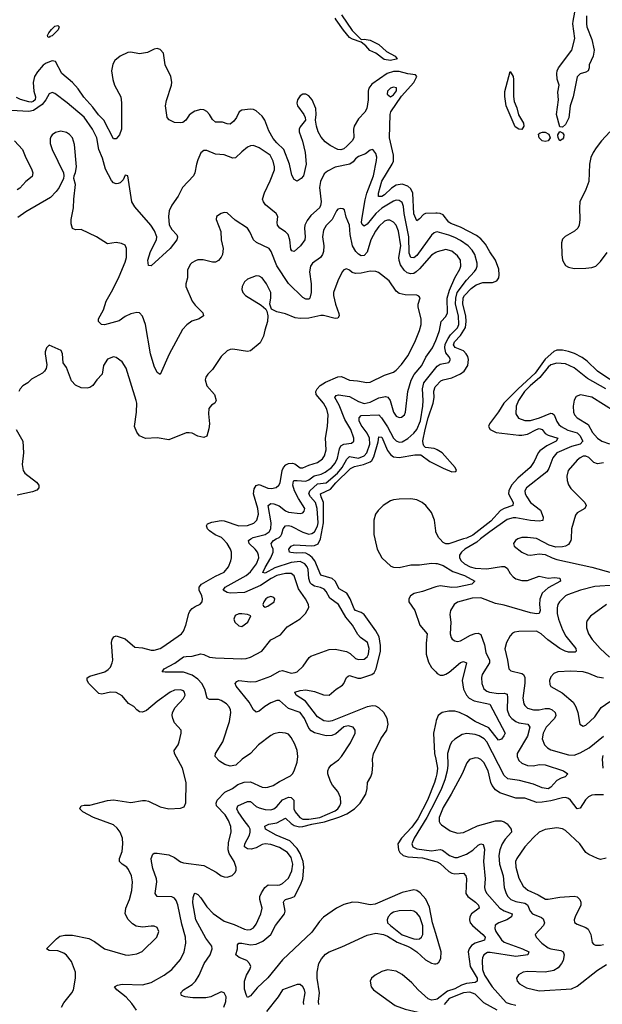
# Model space of a CAD drawing. Header units: inches. Extents: x 1839270 to 1929235, y 762242 to 910350.
# Tile 71 of 256: x 1867148 to 1871142, y 816810 to 823559. Entities that reach past the tile are written whole.
import ezdxf

# ---------------------------------------------------------------- set-up
doc = ezdxf.new("R2010")
doc.units = ezdxf.units.IN
doc.header["$MEASUREMENT"] = 0
for name, color, linetype in [('B8861', 7, 'Continuous'), ('B8862', 7, 'Continuous'), ('B8871', 7, 'Continuous'), ('B8872', 7, 'Continuous')]:
    doc.layers.add(name, color=color, linetype=linetype)

msp = doc.modelspace()

# ---------------------------------------------------------------- linework, layer by layer
at = {"layer": 'B8861', "color": 5}
for points, elevation in [([(1867435.1, 816790), (1867450, 816821.6), (1867506.5, 816890), (1867517, 816910), (1867531.4, 816988.6), (1867530.8, 817030.8), (1867504.2, 817104.2), (1867470, 817148.4), (1867450, 817161.2), (1867410, 817176.2), (1867350, 817178.4), (1867332.7, 817190), (1867399.8, 817260.2), (1867423, 817277), (1867456.5, 817283.5), (1867510, 817283.5), (1867622.6, 817262.6), (1867661.6, 817241.6), (1867730, 817190.2), (1867870, 817150.3), (1867891.8, 817148.2), (1867950, 817157.4), (1867986.7, 817173.3), (1868088.2, 817270), (1868101.1, 817310), (1868090, 817336.3), (1868070, 817345.4), (1868050, 817347.2), (1867990, 817338.2), (1867946.9, 817346.9), (1867922.3, 817362.3), (1867892.5, 817392.5), (1867871.6, 817430), (1867876.2, 817470), (1867900.2, 817530), (1867917.4, 817590), (1867920.8, 817650), (1867914.4, 817690), (1867894.5, 817734.5), (1867882.6, 817750), (1867850.6, 817770.6), (1867831.1, 817790), (1867832.8, 817810), (1867850, 817857.3), (1867855.5, 817910), (1867852.1, 817950), (1867835.8, 817990), (1867816.8, 818016.8), (1867790, 818040.5), (1867655.1, 818090), (1867581.2, 818130), (1867559.5, 818150), (1867570, 818172), (1867590, 818176.5), (1867630, 818175.3), (1867750, 818207.5), (1867790, 818211.7), (1867910, 818192.8), (1867990, 818207.2), (1868010, 818207), (1868030, 818203.1), (1868110, 818163.1), (1868169.5, 818150.5), (1868250, 818155.5), (1868275.3, 818164.7), (1868287.5, 818192.5), (1868289.7, 818330), (1868265.1, 818430), (1868209.8, 818530), (1868206, 818550), (1868234.7, 818590), (1868242.4, 818610), (1868256, 818670), (1868255.3, 818690), (1868210, 818739), (1868197, 818770), (1868194, 818790), (1868196.2, 818810), (1868214.6, 818845.4), (1868270, 818907), (1868282.6, 818930), (1868278.9, 818950), (1868270, 818958.3), (1868250, 818965.1), (1868210, 818964.2), (1868179.5, 818950), (1868090, 818886.3), (1868016.5, 818823.5), (1867990, 818812.7), (1867970, 818815.3), (1867950, 818827.9), (1867930, 818850.7), (1867893.4, 818873.4), (1867850, 818925.4), (1867810, 818948.5), (1867770, 818949.7), (1867710, 818936.3), (1867690, 818940.7), (1867621.6, 819010), (1867609.6, 819030), (1867611.6, 819048.4), (1867630, 819060.3), (1867731.1, 819088.9), (1867755.5, 819104.5), (1867770, 819120.3), (1867782.5, 819150), (1867785.5, 819170), (1867778.2, 819290), (1867781.5, 819310), (1867793.2, 819330), (1867810, 819336), (1867870, 819314.6), (1867937.9, 819257.9), (1867990, 819254.6), (1868050, 819237.1), (1868070, 819237.7), (1868110, 819248.6), (1868130, 819259.8), (1868258.2, 819350), (1868270.9, 819369.1), (1868287.5, 819410), (1868306.8, 819490), (1868314.5, 819505.5), (1868330, 819524), (1868350, 819538.3), (1868386.3, 819553.7), (1868399.5, 819570), (1868401.3, 819590), (1868396.9, 819610), (1868378.2, 819650), (1868378.8, 819670), (1868394.8, 819690), (1868490, 819745.5), (1868550, 819772.4), (1868579.8, 819810), (1868595.8, 819850), (1868600.3, 819870), (1868599.8, 819910), (1868593.3, 819930), (1868570, 819969.7), (1868540.5, 820000)], 580), ([(1867947.8, 816770), (1867915.9, 816815.9), (1867879, 816859), (1867813.2, 816910), (1867798, 816930), (1867819.3, 816940.7), (1867851.5, 816948.5), (1867990, 816944.1), (1868050, 816960.6), (1868137.4, 817010), (1868190, 817048.9), (1868250, 817118.7), (1868275.5, 817170), (1868287.2, 817230), (1868285.1, 817270), (1868260, 817360), (1868232.3, 817492.3), (1868221, 817521.1), (1868210, 817537.7), (1868190, 817546.6), (1868089.8, 817549.8), (1868075.8, 817570), (1868089.1, 817650), (1868086.9, 817670), (1868061.6, 817741.6), (1868051.4, 817790), (1868049.2, 817810.8), (1868061.3, 817838.7), (1868070, 817845.7), (1868090, 817846.9), (1868170, 817834.4), (1868210, 817815.8), (1868250, 817787.1), (1868270, 817779.7), (1868410, 817762.4), (1868495.5, 817715.5), (1868530, 817690.4), (1868550, 817684.4), (1868570, 817683), (1868605.6, 817694.4), (1868625.6, 817714.4), (1868631.8, 817730), (1868631.7, 817748.3), (1868619.1, 817790), (1868584.9, 817844.9), (1868577.9, 817870), (1868580.5, 817919.5), (1868598.7, 817990), (1868594.5, 818030), (1868579.5, 818070), (1868555.9, 818110), (1868497.8, 818170), (1868494.1, 818190), (1868502, 818210), (1868555.3, 818264.7), (1868607.6, 818290), (1868644, 818316), (1868686.8, 818333.2), (1868730, 818335), (1868810, 818299.8), (1868830, 818297.1), (1868850, 818297.8), (1868885.6, 818310), (1868930, 818338.6), (1869004.4, 818375.6), (1869018.7, 818390), (1869029.7, 818410), (1869050, 818471.3), (1869054.2, 818510), (1869050.7, 818550), (1869034.5, 818594.5), (1869010, 818639.5), (1868990, 818661.6), (1868970, 818669.6), (1868930, 818673.3), (1868890, 818664.7), (1868870, 818654), (1868786, 818590), (1868730, 818528.5), (1868674, 818490), (1868630, 818449.7), (1868590, 818443), (1868555.1, 818455), (1868516.8, 818476.8), (1868488, 818508), (1868489.7, 818530), (1868540.3, 818610), (1868586.3, 818750), (1868594.6, 818810), (1868592.7, 818830), (1868583.1, 818850), (1868565.4, 818870), (1868530, 818893.8), (1868510, 818900.3), (1868450, 818899.3), (1868433, 818910), (1868416.1, 818970), (1868395.7, 819010), (1868370, 819039.1), (1868330, 819066.7), (1868270, 819086.2), (1868146.3, 819086.3), (1868125.2, 819090), (1868138, 819110), (1868210.6, 819149.4), (1868270, 819191.1), (1868290, 819195.4), (1868330, 819196.3), (1868390, 819211.9), (1868410, 819208.2), (1868450.1, 819190.1), (1868490, 819184.4), (1868670, 819178.3), (1868699.5, 819180.5), (1868729.9, 819190.1), (1868808.7, 819231.3), (1868870, 819307.6), (1868936.8, 819343.2), (1868981.7, 819398.3), (1869070, 819452), (1869107.8, 819490), (1869129.6, 819530), (1869128.3, 819550), (1869107.7, 819590), (1869059.3, 819659.3), (1869030, 819746.9), (1869010, 819763.2), (1868970, 819763.9), (1868910, 819748.7), (1868872, 819730), (1868798.3, 819681.7), (1868690, 819634.3), (1868590, 819627.9), (1868570, 819632.8), (1868543.1, 819650), (1868557.6, 819670), (1868701.7, 819750), (1868730, 819775.7), (1868770.8, 819830), (1868786.6, 819870), (1868785.4, 819890), (1868777.9, 819910), (1868763.4, 819930), (1868720.3, 819970), (1868715.8, 819990), (1868731.7, 820000)], 560), ([(1868547.6, 816790), (1868561.4, 816830), (1868562.8, 816862.8), (1868550, 816889.6), (1868530, 816896), (1868457.4, 816862.6), (1868425.1, 816854.9), (1868335.9, 816855.9), (1868282.2, 816862.2), (1868258, 816870), (1868251.8, 816890), (1868271.6, 816910), (1868330, 816947.1), (1868354.2, 816970), (1868378.7, 817010), (1868413.6, 817090), (1868454, 817150), (1868467.2, 817190), (1868464.4, 817210), (1868424, 817264), (1868356.3, 817390), (1868334.9, 817505.1), (1868337.2, 817542.8), (1868347.3, 817570), (1868350, 817571.8), (1868370, 817562), (1868390, 817541.1), (1868430, 817479.6), (1868473.3, 817433.3), (1868550, 817380.2), (1868617.7, 817357.7), (1868690, 817325), (1868710, 817320.7), (1868730, 817323.2), (1868750, 817335.6), (1868770, 817359.5), (1868801.6, 817430), (1868810.7, 817470), (1868793.7, 817530), (1868795.4, 817550), (1868805.3, 817574.7), (1868827.8, 817610), (1868851.4, 817628.6), (1868912.5, 817627.5), (1868930.4, 817629.6), (1868950, 817638.8), (1868990, 817676.1), (1869014.4, 817725.6), (1869020.9, 817770), (1869010, 817817.6), (1868984.7, 817850), (1868930, 817886.4), (1868870, 817905.9), (1868830.1, 817909.9), (1868810, 817905), (1868770, 817882.9), (1868734.1, 817874.1), (1868710, 817875.2), (1868689.9, 817889.9), (1868691.1, 817910), (1868723.4, 817970), (1868729, 817990), (1868727.9, 818010), (1868719.6, 818030), (1868686.3, 818070), (1868646.5, 818130), (1868637.3, 818150), (1868644.4, 818170), (1868710, 818200.5), (1868730, 818199.7), (1868770, 818166.9), (1868790, 818157), (1868830, 818145.4), (1868870, 818143.9), (1868890, 818150.8), (1868910, 818165.9), (1868950, 818212.4), (1868990, 818229.6), (1869010, 818227.1), (1869027.1, 818210), (1869028.1, 818150), (1869035.7, 818130), (1869067.8, 818090), (1869090, 818080.1), (1869130, 818079.7), (1869205.5, 818090), (1869310, 818137.6), (1869328.1, 818150), (1869342.5, 818170), (1869349.3, 818190), (1869347.2, 818227.2), (1869330, 818269.6), (1869293.3, 818313.3), (1869278.7, 818338.7), (1869260.4, 818390), (1869259.8, 818410), (1869266.6, 818430), (1869284.2, 818450), (1869333.7, 818486.3), (1869353.7, 818510), (1869416.9, 818603.1), (1869447.4, 818670), (1869447.1, 818690), (1869435.1, 818710), (1869399.3, 818719.3), (1869370, 818712.3), (1869315.6, 818664.4), (1869288, 818652), (1869250, 818649.9), (1869170, 818670.9), (1869145.8, 818685.8), (1869130, 818703.7), (1869101.4, 818770), (1869070.9, 818810.9), (1868990, 818837.3), (1868930, 818892), (1868910, 818892.5), (1868870, 818877.7), (1868828.5, 818851.5), (1868790, 818819.3), (1868770, 818813.5), (1868750, 818828.4), (1868721.5, 818881.5), (1868631.1, 818990), (1868624.7, 819010), (1868635.8, 819024.2), (1868651.1, 819028.9), (1868730, 819019.8), (1868770, 819023.5), (1868870, 819060.5), (1868930, 819094), (1868950, 819097.4), (1869010, 819079.6), (1869035.9, 819084.1), (1869050, 819090.3), (1869092.4, 819127.6), (1869132.7, 819187.3), (1869144.1, 819195.9), (1869270, 819241.8), (1869310, 819245), (1869389, 819229), (1869414.4, 819214.4), (1869450, 819181.6), (1869470, 819173.8), (1869510, 819177.1), (1869530, 819191.6), (1869538.9, 819210), (1869543.8, 819250), (1869531.9, 819290), (1869485.4, 819325.4), (1869466.4, 819346.4), (1869429, 819410), (1869384.2, 819464.2), (1869333.2, 819550), (1869274, 819594), (1869250, 819639.3), (1869235.7, 819655.7), (1869210, 819667.2), (1869170, 819676), (1869150, 819687.9), (1869140.3, 819700.3), (1869129.1, 819730), (1869125.4, 819790), (1869118.7, 819810), (1869103.4, 819830), (1869070, 819844.7), (1869010, 819838.3), (1868896.7, 819803.3), (1868830, 819765.6), (1868815.8, 819770), (1868830, 819804.1), (1868869.5, 819870), (1868885.9, 819910), (1868886.8, 819930), (1868876.3, 819950), (1868872.6, 819970), (1868888.7, 819990), (1868907.4, 820000)], 540), ([(1870000, 817295.8), (1869977.4, 817370), (1869957.1, 817477.1), (1869931.2, 817531.2), (1869894.2, 817574.2), (1869870, 817591.7), (1869850, 817595.8), (1869770, 817576.7), (1869583.9, 817496.1), (1869550, 817492.9), (1869470, 817508.4), (1869430, 817510.9), (1869370, 817495.4), (1869319.1, 817470), (1869231.3, 817408.7), (1869202.5, 817377.5), (1869150, 817305.6), (1868950, 817114.9), (1868850, 816991.6), (1868776.7, 816923.3), (1868730, 816869.6), (1868710, 816858), (1868702.4, 816870), (1868690, 816914), (1868689.3, 816970), (1868702.2, 817010), (1868726.4, 817050), (1868733.1, 817070), (1868724.2, 817090), (1868706.2, 817110), (1868652.2, 817132.2), (1868628.9, 817150), (1868641.4, 817190), (1868642.3, 817217.7), (1868650.9, 817229.1), (1868670.7, 817229.3), (1868730, 817217.8), (1868770, 817222.7), (1868815.9, 817244.1), (1868869.9, 817290), (1868902, 817350), (1868962.8, 817430), (1868968.2, 817450), (1868956.2, 817510), (1868960.3, 817519.7), (1868969.7, 817530), (1869010, 817539.2), (1869030.9, 817550), (1869074.2, 817630), (1869088.1, 817670), (1869095.3, 817750), (1869091, 817790), (1869070, 817844), (1869050, 817878), (1868999.2, 817930), (1868906, 817970), (1868833.3, 818010), (1868828.2, 818031.8), (1868855, 818045), (1868910, 818053.9), (1868970, 818085.8), (1869009.1, 818049.1), (1869030, 818036.4), (1869067.3, 818027.4), (1869090, 818029.1), (1869150, 818045.8), (1869238.2, 818061.8), (1869343.7, 818096.3), (1869390, 818115.2), (1869443.2, 818150), (1869481.2, 818190), (1869521.2, 818250), (1869530.9, 818290), (1869531.3, 818330), (1869555.6, 818370), (1869563.3, 818396.7), (1869568.7, 818450), (1869567, 818490), (1869573.7, 818526.3), (1869624.6, 818630), (1869664.2, 818690), (1869674.5, 818730), (1869668.3, 818770), (1869645.5, 818810), (1869610, 818842.9), (1869590, 818853), (1869570, 818856.5), (1869530, 818849.2), (1869290, 818754.6), (1869268.4, 818748.4), (1869232.9, 818752.9), (1869190, 818780.2), (1869108, 818888), (1869042.6, 818930), (1869033.6, 818950), (1869070, 818961.8), (1869110, 818965), (1869170, 818955.1), (1869230, 818932.1), (1869269.8, 818930.2), (1869317, 818970), (1869361.1, 818998.9), (1869370.4, 819009.6), (1869388.7, 819051.3), (1869399.8, 819060.2), (1869410, 819064.5), (1869466.6, 819046.6), (1869486.3, 819046.3), (1869563.1, 819070), (1869577.4, 819082.6), (1869591.1, 819108.9), (1869620.7, 819230), (1869622.5, 819270), (1869611.5, 819330), (1869590, 819369.9), (1869510, 819481.9), (1869490, 819496.1), (1869450.6, 819510.6), (1869441.6, 819521.6), (1869413.2, 819590), (1869390, 819629.1), (1869338.8, 819658.8), (1869311.2, 819710), (1869290, 819729), (1869212.9, 819752.9), (1869171.4, 819850), (1869153.1, 819873.1), (1869130, 819892), (1869110, 819902), (1869090, 819905.3), (1869042.9, 819902.9), (1869006.7, 819906.7), (1868998, 819910), (1868993.5, 819930), (1869010, 819950.2), (1869030, 819959.3), (1869150, 819953.6), (1869170, 819955.3), (1869193.7, 819966.3), (1869209.6, 820000)], 520), ([(1869583.7, 820000), (1869599.6, 819930), (1869631.7, 819871.7), (1869692.8, 819812.8), (1869710, 819806.2), (1869750, 819804.6), (1869830, 819823.8), (1869890, 819822.8), (1869970, 819834.2), (1870000, 819831.8)], 520), ([(1870000, 819671.3), (1869994.3, 819670), (1869910, 819639), (1869853.1, 819626.9), (1869827.5, 819610), (1869816.8, 819590), (1869816.6, 819570), (1869857.5, 819510), (1869890.1, 819410), (1869941.1, 819350), (1869933.5, 819286.5), (1869934.6, 819210), (1869950, 819155.3), (1869970, 819119.8), (1870000, 819088.5)], 520), ([(1870000, 818741.3), (1869985.6, 818670), (1869992.3, 818530), (1870000, 818491.4)], 520), ([(1870000, 818361.9), (1869991.7, 818330), (1869942.6, 818210), (1869878.1, 818081.9), (1869836.1, 818023.9), (1869765.7, 817950), (1869741.4, 817910), (1869744.3, 817870), (1869754.3, 817850), (1869777.6, 817830), (1869810, 817821), (1869910, 817813.6), (1870000, 817788.8)], 520), ([(1870000, 818209.8), (1869939.2, 818090), (1869852, 817950), (1869836.8, 817910), (1869842.6, 817890), (1869870, 817877.2), (1869970, 817862.9), (1870000, 817866.8)], 540), ([(1869199.6, 816810), (1869197.1, 816830), (1869202.4, 816890), (1869186.5, 816990), (1869186.2, 817030), (1869199.3, 817090), (1869217.2, 817122.8), (1869245.2, 817154.8), (1869270, 817169.7), (1869355.9, 817204.1), (1869530, 817284.7), (1869590, 817297.9), (1869641.5, 817290), (1869670, 817277.8), (1869736, 817236), (1869805.9, 817210), (1869830, 817196.6), (1869869.6, 817170), (1869930, 817116.4), (1869970, 817091.6), (1869992.8, 817087.2), (1870000, 817088.5)], 520), ([(1870000, 816843), (1869970, 816837.8), (1869948.3, 816848.3), (1869879.9, 816910), (1869837.3, 816957.3), (1869770, 817014.9), (1869730, 817036.8), (1869670, 817047.1), (1869630, 817035.4), (1869584.9, 817010), (1869560.3, 816990), (1869550.3, 816970), (1869558.5, 816930), (1869572.8, 816910), (1869722.9, 816802.9), (1869790, 816777), (1869910.5, 816750.5), (1869934.5, 816734.5), (1870000, 816666.9)], 520), ([(1869095.8, 816810), (1869094.1, 816825.9), (1869104.1, 816890), (1869099.8, 816910), (1869090, 816929.6), (1869070, 816946.6), (1869050, 816946.6), (1868950, 816909.5), (1868919.2, 816860.8), (1868839.5, 816760.5)], 540)]:
    msp.add_lwpolyline(points, dxfattribs=dict(at, elevation=elevation))
for points, elevation in [([(1868870, 819605), (1868850, 819599.4), (1868836.1, 819590), (1868820.7, 819570), (1868814.9, 819550), (1868820.2, 819540.2), (1868830, 819533.7), (1868850, 819539.2), (1868892.8, 819570), (1868898, 819590), (1868890, 819598.5)], 580), ([(1868670, 819487.3), (1868650, 819487), (1868625.5, 819474.5), (1868616.3, 819450), (1868622, 819430), (1868650, 819404), (1868670, 819400.7), (1868712.7, 819430), (1868732.3, 819472.3), (1868710, 819482.7)], 580), ([(1869830, 817453.7), (1869750, 817451.9), (1869710, 817441.5), (1869691.6, 817430), (1869673.4, 817410), (1869666.4, 817390), (1869670.2, 817370), (1869689.3, 817350), (1869770, 817286.8), (1869850, 817259.8), (1869870, 817256.3), (1869890, 817259.2), (1869903.5, 817270), (1869911.7, 817288.3), (1869911.5, 817348.5), (1869891.7, 817410), (1869870, 817435.9), (1869850, 817448.1)], 540)]:
    msp.add_lwpolyline(points, close=True, dxfattribs=dict(at, elevation=elevation))
at = {"layer": 'B8862', "color": 5}
for points, elevation in [([(1869353.4, 823593.4), (1869426.3, 823486.3), (1869470, 823441.3), (1869490, 823424.7), (1869510, 823426), (1869550, 823418), (1869610, 823389.3), (1869662.5, 823342.5), (1869721.3, 823310), (1869736.4, 823290), (1869730, 823288.2), (1869690, 823278.8), (1869647, 823287), (1869590.5, 823330.4), (1869549.1, 823349.1), (1869521.3, 823381.3), (1869490, 823406), (1869430, 823424.8), (1869410, 823437.7), (1869367.2, 823487.2), (1869317.9, 823557.9), (1869310.9, 823570)], 480), ([(1870000, 822233.5), (1869930, 822231.4), (1869915.9, 822224.1), (1869890, 822194.7), (1869870, 822180.5), (1869850, 822229.4), (1869842.3, 822370), (1869830, 822399.8), (1869810, 822417.9), (1869770, 822431.6), (1869730, 822425.2), (1869696, 822404), (1869650, 822359), (1869630, 822346.6), (1869608.6, 822348.6), (1869607.6, 822370), (1869630, 822453.2), (1869702.3, 822570), (1869710.5, 822590), (1869710.9, 822630), (1869682.9, 822750), (1869686.7, 822910), (1869691.3, 822928.7), (1869765.5, 823034.5), (1869849.2, 823130), (1869870.9, 823170), (1869861.3, 823181.3), (1869810, 823187.6), (1869750, 823203.3), (1869710, 823203.2), (1869666.4, 823190), (1869561.5, 823118.5), (1869541.6, 823090), (1869536.4, 823070), (1869537.7, 823010), (1869528.9, 822950), (1869514.7, 822925.3), (1869470, 822879), (1869440.7, 822830), (1869436.8, 822810), (1869438.4, 822750), (1869427.1, 822730), (1869390, 822692.1), (1869370, 822674.3), (1869350, 822667.2), (1869330, 822669.9), (1869276, 822696), (1869242.4, 822722.4), (1869213.8, 822753.8), (1869193.5, 822790), (1869182.3, 822830), (1869176.4, 822870), (1869181, 822910), (1869179.3, 822950), (1869153.1, 823010), (1869130, 823037.2), (1869110, 823047.8), (1869090, 823048.4), (1869070, 823036.8), (1869051.8, 823010), (1869048.3, 822988.3), (1869053.2, 822970), (1869096.4, 822910), (1869106, 822890), (1869107.7, 822870), (1869070, 822824), (1869064.4, 822810), (1869064.2, 822790), (1869086.1, 822726.1), (1869104.3, 822650), (1869111.2, 822570), (1869094.7, 822490), (1869077.6, 822470), (1869050, 822451.8), (1869030, 822463.7), (1869014.5, 822494.5), (1868996.9, 822570), (1868957.7, 822670), (1868910, 822714.4), (1868885, 822745), (1868856.7, 822796.7), (1868828.3, 822870), (1868810, 822897.8), (1868770, 822935), (1868750, 822943.7), (1868730, 822945.3), (1868670, 822939.1), (1868653.1, 822926.9), (1868635.2, 822890), (1868615.6, 822864.4), (1868590, 822843.1), (1868570, 822844.7), (1868537.6, 822857.6), (1868490, 822857.2), (1868470, 822874.3), (1868448.8, 822908.8), (1868430, 822929.8), (1868410, 822940.6), (1868390, 822943.9), (1868348.6, 822931.4), (1868322.6, 822917.4), (1868310, 822905.4), (1868288, 822870), (1868265.3, 822854.7), (1868248.6, 822851.4), (1868210, 822855.5), (1868173.1, 822873.1), (1868158.3, 822890), (1868148.1, 822970), (1868154.5, 823005.5), (1868189.6, 823109.6), (1868191.6, 823131.6), (1868184, 823170), (1868146.2, 823250), (1868134, 823330), (1868110, 823355.6), (1868090, 823361.3), (1868070, 823358), (1868025.1, 823334.9), (1867970, 823324.5), (1867910, 823336.5), (1867890, 823333.6), (1867837.4, 823310), (1867801.1, 823278.9), (1867785.5, 823254.6), (1867777.4, 823210), (1867786, 823150), (1867798, 823110), (1867840.6, 823030), (1867845.9, 822990), (1867845.4, 822810), (1867832.4, 822770), (1867810, 822743), (1867790, 822743.6), (1867725.9, 822870), (1867687.8, 822907.8), (1867650, 822959.9), (1867588.1, 823028.1), (1867550, 823085), (1867508.9, 823130), (1867436.5, 823190), (1867392.4, 823272.4), (1867370, 823278.5), (1867330, 823261), (1867310, 823246.6), (1867270, 823201.2), (1867249.7, 823170), (1867240.3, 823130), (1867245.9, 823070), (1867256.1, 823030), (1867254.6, 823010), (1867241.1, 822998.9), (1867230, 822993.5), (1867210, 822995.9), (1867152.6, 823012.6), (1867126.4, 823026.4)], 520), ([(1870000, 822102.3), (1869990, 822099.3), (1869970, 822082.2), (1869870, 821943.7), (1869850, 821926.4), (1869830, 821929), (1869818, 821958), (1869815.2, 822070), (1869783.6, 822230), (1869778.5, 822278.5), (1869770, 822305.4), (1869750, 822321), (1869730, 822321.9), (1869710, 822315.2), (1869630, 822266.7), (1869588.7, 822231.3), (1869530, 822158.7), (1869510, 822144.7), (1869495.5, 822155.5), (1869490.6, 822170), (1869492.8, 822190), (1869515.6, 822324.4), (1869528.3, 822370), (1869574.3, 822490), (1869595, 822595), (1869596.2, 822616.2), (1869590, 822642.7), (1869570, 822669.4), (1869550, 822665.1), (1869519.4, 822640.6), (1869470, 822622.2), (1869450, 822606), (1869435, 822585), (1869411.8, 822568.2), (1869311.1, 822548.9), (1869258, 822522), (1869236, 822504), (1869210.7, 822450), (1869202.5, 822410), (1869213.9, 822310), (1869210, 822285.6), (1869202.2, 822270), (1869143.3, 822216.7), (1869118.1, 822181.9), (1869103.3, 822150), (1869100.4, 822130), (1869106.2, 822070), (1869102.6, 822050), (1869074, 822010), (1869030, 821969.7), (1869014.3, 821974.3), (1869006.7, 821986.7), (1869000.6, 822050), (1868987.4, 822087.4), (1868970, 822105), (1868931.1, 822130), (1868915.3, 822150), (1868912.8, 822170), (1868917.2, 822210), (1868907.4, 822230), (1868832.7, 822290), (1868818.4, 822310), (1868812.5, 822330), (1868826.4, 822373.6), (1868865.6, 822454.4), (1868894.5, 822530), (1868894.9, 822550), (1868886.2, 822590), (1868865, 822630), (1868790, 822680.3), (1868750, 822697.7), (1868730, 822695.8), (1868710, 822684.7), (1868670, 822654.7), (1868627.6, 822612.4), (1868610, 822611), (1868550, 822632.9), (1868490, 822638.7), (1868430, 822663.5), (1868410, 822662.9), (1868390, 822646), (1868370, 822599.3), (1868359.6, 822570), (1868349.2, 822510), (1868339.6, 822490), (1868263, 822410), (1868235, 822350), (1868190, 822287), (1868172.2, 822250), (1868167.7, 822210), (1868172.8, 822152.8), (1868190, 822120.3), (1868224.2, 822084.2), (1868230.4, 822070), (1868224.9, 822050), (1868180.2, 821990), (1868050, 821872.3), (1868030, 821875.3), (1868026.8, 821910), (1868045.7, 821970), (1868086, 822050), (1868087.9, 822070), (1868072, 822112), (1868046, 822150), (1867937.4, 822277.4), (1867916, 822310), (1867888.7, 822488.7), (1867870, 822494), (1867858, 822462), (1867837.8, 822442.2), (1867823.7, 822436.3), (1867810, 822434), (1867790, 822442), (1867776.4, 822456.4), (1867735.2, 822535.2), (1867716.4, 822610), (1867689.9, 822670), (1867676.6, 822750), (1867647.9, 822810), (1867590, 822891.3), (1867474.2, 822990), (1867390, 823053.1), (1867370, 823059.7), (1867350, 823051.3), (1867326.4, 823010), (1867301.3, 822978.7), (1867242.1, 822937.9), (1867210, 822929.4), (1867090, 822936.2)], 540), ([(1870000, 821963.1), (1869970, 821945.9), (1869890, 821850.9), (1869866.6, 821830), (1869850, 821820.7), (1869830, 821816.6), (1869803.3, 821823.3), (1869783.4, 821843.4), (1869759.6, 821879.6), (1869748.8, 821908.8), (1869747.3, 821930), (1869760.1, 822010), (1869744.4, 822110), (1869728.5, 822150), (1869710, 822171.5), (1869684.9, 822184.9), (1869670, 822186.2), (1869650, 822178.1), (1869610, 822142.9), (1869587.3, 822110), (1869556, 822050), (1869530, 821965.6), (1869510, 821944.1), (1869490, 821941.6), (1869470, 821951.4), (1869451.4, 821970), (1869429.2, 822009.2), (1869413.5, 822086.5), (1869409, 822150), (1869385.9, 822205.9), (1869375.1, 822255.1), (1869363.9, 822263.9), (1869350, 822265.8), (1869330, 822259.9), (1869319.8, 822250), (1869290.9, 822189.1), (1869250, 822148.7), (1869230, 822116.9), (1869223.8, 822070), (1869232.5, 822010), (1869231.4, 821970), (1869224.8, 821950), (1869210.9, 821929.1), (1869156, 821890), (1869140.7, 821870), (1869134.3, 821830), (1869146, 821750), (1869147, 821690), (1869136.9, 821650), (1869130, 821644), (1869110, 821643.9), (1869090, 821654.4), (1868990, 821750.7), (1868910, 821872.9), (1868871.4, 821971.4), (1868858, 821990), (1868771.3, 822031.3), (1868750.7, 822050.7), (1868726.2, 822106.2), (1868709.6, 822130), (1868625.6, 822185.6), (1868570, 822234.5), (1868550, 822237), (1868528.2, 822231.8), (1868498, 822210), (1868494.8, 822190), (1868527.7, 822107.7), (1868528.4, 822050), (1868543, 821990), (1868538, 821950), (1868530, 821931.6), (1868510, 821908.2), (1868490, 821897.7), (1868470, 821896.8), (1868405.6, 821914.4), (1868370, 821912.8), (1868352.8, 821907.2), (1868327.3, 821892.7), (1868317.8, 821882.2), (1868298, 821842), (1868298.3, 821790), (1868286.5, 821750), (1868286.9, 821730), (1868331.5, 821630), (1868350, 821603.7), (1868403.8, 821550), (1868407.7, 821530), (1868378.8, 821510), (1868327.8, 821492.2), (1868293.2, 821466.8), (1868263.7, 821436.3), (1868173.4, 821266.6), (1868110, 821126.6), (1868090, 821141.2), (1868070, 821184), (1868045.7, 821270), (1868010.8, 821470), (1867990, 821527), (1867970, 821549.6), (1867950, 821552.2), (1867910, 821542.2), (1867870, 821525), (1867830, 821495.3), (1867730, 821467.3), (1867709.1, 821469.1), (1867687.7, 821490), (1867688, 821510), (1867722.2, 821570), (1867741.2, 821630), (1867786.9, 821710), (1867830, 821798.4), (1867870, 821896.3), (1867880.4, 821930), (1867880.7, 821990), (1867870, 822013.2), (1867845.6, 822025.6), (1867810, 822031.3), (1867750, 822022.9), (1867675.1, 822070), (1867570, 822120.4), (1867530, 822118.4), (1867510, 822129.3), (1867501.1, 822161.1), (1867499.8, 822190), (1867517.4, 822270), (1867518.9, 822330), (1867529.5, 822429.5), (1867519.6, 822470), (1867520.7, 822490), (1867530, 822511.3), (1867536.4, 822550), (1867523.7, 822703.7), (1867509.5, 822750), (1867490, 822773.6), (1867470, 822787.3), (1867430, 822795.6), (1867394, 822786), (1867370.4, 822769.6), (1867362.6, 822757.4), (1867358, 822742), (1867358, 822710), (1867370.3, 822670), (1867448.2, 822510), (1867450.7, 822490), (1867448.4, 822470), (1867419.5, 822410), (1867399.1, 822380.9), (1867358.9, 822341.1), (1867190, 822241.4), (1867135.9, 822204.1)], 560), ([(1867112.1, 822730), (1867167.1, 822670), (1867190, 822611.8), (1867230, 822537.6), (1867237.4, 822510), (1867234.6, 822485.4), (1867190, 822451), (1867150, 822405.7), (1867130, 822393)], 540), ([(1868540.5, 820000), (1868530.8, 820010), (1868488.7, 820028.7), (1868450, 820054.8), (1868436.2, 820070), (1868428.6, 820090), (1868436.1, 820103.9), (1868464.3, 820115.7), (1868530, 820127.5), (1868550, 820125), (1868650, 820089.6), (1868710, 820092.4), (1868752.3, 820107.7), (1868774.7, 820130), (1868785.9, 820170), (1868781.7, 820210), (1868749.9, 820310), (1868755.6, 820344.4), (1868770, 820365.7), (1868790, 820372.3), (1868850, 820347.2), (1868873.3, 820346.7), (1868906.3, 820353.7), (1868925.3, 820370), (1868934, 820386), (1868948.1, 820470), (1868956.7, 820490), (1868972.8, 820507.2), (1868990, 820516.4), (1869018.7, 820518.7), (1869034.1, 820514.1), (1869070, 820487.8), (1869090, 820488), (1869130, 820506.2), (1869190, 820523.1), (1869223.4, 820550), (1869237.8, 820570), (1869248.7, 820610), (1869243.9, 820690), (1869258.4, 820770), (1869263, 820850), (1869253.4, 820890), (1869230.9, 820930), (1869179.8, 820990), (1869178.3, 821010), (1869187.7, 821030), (1869209, 821051), (1869244.8, 821075.2), (1869330, 821110.7), (1869353.6, 821113.6), (1869410, 821087.7), (1869464.9, 821084.9), (1869527, 821073), (1869550, 821074.7), (1869650, 821122.2), (1869710, 821144), (1869730, 821158), (1869765.1, 821194.9), (1869810, 821256.5), (1869856.7, 821350), (1869889.4, 821430), (1869899.2, 821470), (1869900.9, 821510), (1869879.8, 821590), (1869879.8, 821610), (1869893.4, 821653.4), (1869885.1, 821665.1), (1869871, 821671), (1869790, 821672.7), (1869750, 821683.5), (1869730, 821699.7), (1869680.8, 821770), (1869607.6, 821827.6), (1869590, 821833.6), (1869550, 821835.4), (1869490, 821822.3), (1869450, 821820.3), (1869427.5, 821827.5), (1869410, 821842), (1869389, 821851), (1869370, 821845.1), (1869359.5, 821830), (1869330, 821769.4), (1869299.7, 821690), (1869299.7, 821670), (1869312.8, 821610), (1869334.8, 821545.2), (1869337.3, 821530), (1869330, 821514.5), (1869310, 821512.2), (1869231.2, 821531.2), (1869211.9, 821531.9), (1869130, 821512.7), (1869070, 821510.5), (1869036.3, 821516.3), (1868970, 821542.4), (1868910, 821556.2), (1868875.1, 821575.1), (1868862.7, 821610), (1868870, 821654), (1868869.7, 821690), (1868841, 821750), (1868810, 821789.6), (1868790, 821800.5), (1868770, 821804.2), (1868710, 821781.6), (1868690, 821762), (1868672.4, 821730), (1868670.4, 821710), (1868677.1, 821690), (1868695.5, 821670), (1868803.1, 821603.1), (1868835.9, 821575.9), (1868842, 821562), (1868848.2, 821530), (1868846.7, 821490), (1868828.1, 821431.9), (1868820.3, 821390), (1868795.9, 821344.1), (1868730, 821289.6), (1868710, 821284.2), (1868610, 821300.5), (1868590, 821298.9), (1868569.3, 821290.7), (1868530, 821251.5), (1868470, 821161.6), (1868437.3, 821130), (1868424, 821110), (1868418.8, 821090), (1868430.7, 821050), (1868482.8, 820990), (1868494.8, 820950), (1868484.7, 820930), (1868463.4, 820916.6), (1868444.7, 820895.3), (1868442.8, 820857.2), (1868448.8, 820790), (1868444.8, 820755.2), (1868430, 820705.2), (1868410, 820694.5), (1868370, 820704.2), (1868330, 820724.2), (1868310, 820728), (1868290, 820727.8), (1868170, 820680.4), (1868090, 820692.8), (1868010, 820689.7), (1867970, 820707.3), (1867950, 820732.7), (1867935.8, 820770), (1867949.7, 820869.7), (1867950.9, 820930), (1867947.1, 820950), (1867876.9, 821170), (1867850, 821213.2), (1867810, 821244), (1867790, 821249), (1867750, 821232.3), (1867723.1, 821190), (1867713, 821130), (1867675.8, 821090), (1867650, 821052), (1867630, 821038.7), (1867610, 821032.8), (1867570, 821035.8), (1867530, 821053.6), (1867503.6, 821083.6), (1867470, 821175.3), (1867447, 821207), (1867442, 821270), (1867432.6, 821292.6), (1867350, 821328), (1867332, 821310), (1867323.6, 821283.6), (1867322, 821270), (1867334, 821194), (1867330.4, 821169.6), (1867319.1, 821150), (1867303.9, 821136.1), (1867230, 821096), (1867204, 821070), (1867170, 821049.6), (1867152.2, 821030), (1867141.7, 821010)], 580), ([(1868731.7, 820000), (1868749.1, 820010.9), (1868830, 820030.6), (1868857.7, 820050), (1868869.9, 820070), (1868872.5, 820110), (1868851.8, 820230), (1868870, 820243), (1868890, 820240.1), (1868926.1, 820226.1), (1868970, 820192.5), (1868990, 820184.5), (1869070, 820174.4), (1869090, 820179.6), (1869099.2, 820190), (1869102, 820210), (1869058.4, 820278.4), (1869032.4, 820330), (1869021, 820370), (1869024.6, 820395.4), (1869030, 820399.8), (1869050, 820400.3), (1869110, 820396), (1869130, 820404.5), (1869167.5, 820432.5), (1869215.7, 820444.3), (1869242.6, 820457.4), (1869286, 820490), (1869310, 820518.7), (1869326.6, 820553.4), (1869341.1, 820618.8), (1869350, 820639.4), (1869370, 820650.7), (1869423.1, 820656.9), (1869439.8, 820670), (1869439.4, 820690), (1869418.4, 820750), (1869378.1, 820818.1), (1869337.4, 820917.4), (1869308.2, 820970), (1869317, 820983), (1869332.9, 820987.1), (1869410, 820976), (1869470, 820942.9), (1869510, 820929.6), (1869550, 820938.5), (1869610, 820968.3), (1869656.3, 820976.3), (1869671.2, 820971.2), (1869686.8, 820950), (1869710.2, 820870), (1869730, 820841), (1869750, 820832.7), (1869765.1, 820834.9), (1869785.6, 820850), (1869794, 820870), (1869808.3, 821010), (1869831.7, 821088.3), (1869852.9, 821127.1), (1869905.7, 821190), (1869933.3, 821246.7), (1869977.1, 821310), (1870000, 821361.3)], 560), ([(1868907.4, 820000), (1868926.1, 820010), (1868938.3, 820021.7), (1868945.6, 820034.4), (1868953.3, 820070), (1868969.2, 820090.8), (1868990, 820092.8), (1869010, 820087.4), (1869090, 820046.7), (1869130, 820034.1), (1869150, 820037), (1869170, 820050.1), (1869190, 820087.8), (1869194.3, 820110), (1869187.1, 820210), (1869176.6, 820250), (1869140.5, 820290), (1869131, 820310), (1869136.3, 820330), (1869190, 820377.6), (1869250, 820384.2), (1869326.8, 820450), (1869359.7, 820490), (1869390, 820546.8), (1869401.2, 820558.8), (1869410, 820564.4), (1869470, 820553.6), (1869510, 820569.7), (1869528.3, 820590), (1869547.4, 820650), (1869546.9, 820690), (1869530, 820724.3), (1869490, 820779), (1869476.2, 820810), (1869476.1, 820830), (1869490, 820847), (1869610.1, 820850.1), (1869628.9, 820830), (1869669.3, 820769.3), (1869710, 820691), (1869730, 820672), (1869750, 820664.3), (1869770, 820665.5), (1869810, 820687.8), (1869850, 820724.6), (1869869.9, 820750), (1869895.5, 820810), (1869911.4, 820910), (1869914.7, 820950), (1869909, 821030), (1869918.5, 821070), (1870000, 821172)], 540), ([(1870000, 820615.8), (1869990, 820619.4), (1869930, 820627.6), (1869918.5, 820638.5), (1869912.9, 820652.9), (1869912.5, 820672.5), (1869927.1, 820750), (1869948.5, 820831.5), (1869983.1, 820930), (1869989.3, 820970), (1869986.7, 821013.3), (1869996, 821044), (1870000, 821048.1)], 520), ([(1867123.1, 820750), (1867170.4, 820670), (1867173.4, 820590), (1867165.5, 820510), (1867171.7, 820470), (1867184.2, 820450), (1867262.6, 820390), (1867279.5, 820370), (1867279.5, 820350), (1867264.6, 820335.4), (1867236.3, 820323.7), (1867130, 820299.8)], 580), ([(1869209.6, 820000), (1869210, 820000.9), (1869231.2, 820110), (1869231.8, 820250), (1869214.6, 820290), (1869211.2, 820310), (1869278.9, 820341.1), (1869315.4, 820384.6), (1869416.5, 820483.5), (1869444.1, 820495.9), (1869504.4, 820510), (1869550.7, 820529.3), (1869561.8, 820538.2), (1869576.7, 820563.3), (1869605.7, 820665.7), (1869610, 820701), (1869630, 820698), (1869670, 820605.8), (1869690, 820579.3), (1869710, 820564), (1869750, 820559.6), (1869857.9, 820577.9), (1869897, 820577), (1869960.5, 820530), (1870000, 820509.9)], 520), ([(1870000, 820055.9), (1869991.6, 820130), (1869970, 820182.2), (1869932.5, 820230), (1869906.4, 820250), (1869870, 820268.6), (1869830, 820274.4), (1869750, 820273), (1869711.3, 820268.7), (1869690, 820261), (1869640.9, 820230), (1869604.5, 820195.5), (1869588, 820170), (1869576.5, 820130), (1869576.9, 820030), (1869583.7, 820000)], 520)]:
    msp.add_lwpolyline(points, dxfattribs=dict(at, elevation=elevation))
for points, elevation in [([(1867350, 823436.8), (1867341.4, 823441.4), (1867338.2, 823450), (1867346.8, 823470), (1867367, 823493), (1867390, 823514.2), (1867410, 823518.6), (1867418.2, 823510), (1867412.3, 823490), (1867370, 823448.6), (1867355.7, 823444.3)], 480), ([(1869710, 823096.8), (1869690, 823089.7), (1869670.3, 823070), (1869666.9, 823050), (1869690, 823031.8), (1869710, 823043.8), (1869732, 823072), (1869731.3, 823091.3)], 540)]:
    msp.add_lwpolyline(points, close=True, dxfattribs=dict(at, elevation=elevation))
at = {"layer": 'B8871', "color": 5}
for points, elevation in [([(1870307.5, 820000), (1870281, 819979), (1870200.5, 819930), (1870177.1, 819910), (1870164.2, 819890), (1870163.2, 819870), (1870173.7, 819850), (1870197.2, 819830), (1870237.3, 819810), (1870270, 819799.6), (1870350, 819794.7), (1870450, 819812.2), (1870471.9, 819811.9), (1870490, 819799.7), (1870510, 819763.2), (1870530, 819740.6), (1870550, 819727.9), (1870590, 819715.1), (1870630, 819714.3), (1870710, 819745.2), (1870770, 819732.5), (1870814.9, 819734.9), (1870850, 819730.8), (1870854.9, 819710), (1870770, 819665.3), (1870730.9, 819629.1), (1870713.6, 819586.4), (1870711.6, 819550), (1870717.2, 819510), (1870710, 819489.8), (1870690, 819487.7), (1870650, 819493.6), (1870470, 819546.7), (1870410, 819558), (1870310, 819597.2), (1870250, 819594.3), (1870150, 819567.4), (1870126, 819550), (1870101.1, 819510), (1870097.7, 819482.3), (1870104.5, 819430), (1870098.5, 819350), (1870105.4, 819325.4), (1870113.8, 819313.8), (1870130, 819301.3), (1870150, 819298.3), (1870170, 819302.4), (1870238.5, 819341.5), (1870270, 819353.2), (1870290, 819354.5), (1870310, 819344.9), (1870333.4, 819273.4), (1870342.7, 819222.7), (1870368.1, 819170), (1870368.2, 819150), (1870319, 819070), (1870314.2, 819050), (1870317, 819010), (1870330, 818971.8), (1870350, 818956.3), (1870369.4, 818949.4), (1870430, 818941.7), (1870470, 818943.5), (1870490, 818935.3), (1870493.1, 818913.1), (1870488.9, 818830), (1870504.1, 818790), (1870520.9, 818770), (1870548.4, 818748.4), (1870570, 818739.6), (1870630.5, 818730.5), (1870645.7, 818710), (1870630, 818647.8), (1870558.8, 818530), (1870557.7, 818510), (1870570, 818481.3), (1870590, 818463), (1870630, 818447.3), (1870670, 818446.1), (1870710, 818454.1), (1870750, 818451.4), (1870876.9, 818410), (1870905.7, 818390), (1870886.7, 818370), (1870859.3, 818360.7), (1870830, 818343.6), (1870790, 818298.1), (1870770, 818288.5), (1870730, 818293.6), (1870670, 818318.9), (1870575.5, 818344.5), (1870495.4, 818355.4), (1870470, 818379), (1870350, 818609.8), (1870332.2, 818630), (1870298, 818650), (1870270, 818658.9), (1870214.3, 818665.7), (1870181.2, 818658.8), (1870130, 818628.5), (1870110.1, 818609.9), (1870098.4, 818590), (1870081.8, 818530), (1870082.6, 818450), (1870077.9, 818410), (1870062.6, 818350), (1870040.7, 818290), (1870000, 818209.8)], 540), ([(1870191, 820000), (1870090, 819966.2), (1870070, 819966.5), (1870050, 819975), (1870028.5, 820000)], 520), ([(1870564.1, 820000), (1870547.7, 819990), (1870533.4, 819970), (1870537.3, 819950), (1870590, 819908.9), (1870630, 819890.3), (1870650, 819889), (1870710, 819897.4), (1870750, 819894.4), (1870797.3, 819870), (1870830, 819859.6), (1871070, 819806.8), (1871210, 819768.6)], 560), ([(1870927.6, 820000), (1870927.2, 819990), (1870910, 819961.1), (1870890, 819949.7), (1870870, 819945.1), (1870824.4, 819944.4), (1870777.7, 819957.7), (1870695, 820000)], 560), ([(1870000, 819831.8), (1870010.9, 819830.9), (1870050, 819817.8), (1870117, 819777.1), (1870196.8, 819750), (1870268.4, 819710), (1870248.2, 819690), (1870150, 819669.2), (1870110, 819666.4), (1870030, 819678.3), (1870000, 819671.3)], 520), ([(1871230, 819683.9), (1871090, 819675.1), (1870993.4, 819650), (1870902.4, 819617.5), (1870889.2, 819610), (1870849.2, 819570), (1870837.5, 819550), (1870831.6, 819528.4), (1870833.5, 819490), (1870842.7, 819450), (1870870, 819377.8), (1870892.9, 819332.9), (1870961.7, 819250), (1870963.8, 819230), (1870955.6, 819224.4), (1870910, 819224.5), (1870888.3, 819230), (1870850, 819248.7), (1870767.9, 819307.9), (1870723.5, 819350), (1870690, 819367.1), (1870570, 819366), (1870539.5, 819360.5), (1870526.2, 819353.8), (1870510, 819336.9), (1870484.5, 819290), (1870473, 819247), (1870491.5, 819170), (1870500.3, 819110), (1870515.1, 819095.1), (1870590, 819078.2), (1870600.9, 819070), (1870610.1, 819050.1), (1870610.8, 819010.8), (1870596.4, 818910), (1870603.2, 818870), (1870610, 818859.1), (1870630, 818841.4), (1870671, 818830), (1870710, 818828.6), (1870750, 818837.8), (1870778.2, 818838.2), (1870797.7, 818830), (1870818, 818810), (1870822.5, 818790), (1870815.3, 818770), (1870757.6, 818710), (1870736.1, 818670), (1870730.2, 818630), (1870745.2, 818590), (1870767.5, 818567.5), (1870790, 818555.5), (1870910, 818519.4), (1870950, 818517.3), (1870990, 818533.3), (1871051.4, 818568.6), (1871150, 818648.8)], 560), ([(1871170, 819549.8), (1871061.3, 819470), (1871038, 819442), (1871032.8, 819427.2), (1871032.6, 819390), (1871047.2, 819350), (1871072.9, 819310), (1871126.7, 819250), (1871190.5, 819190.5)], 580), ([(1870000, 819088.5), (1870010, 819078.1), (1870030, 819067.3), (1870050, 819066.5), (1870070, 819072.6), (1870092.6, 819087.4), (1870170, 819153.7), (1870190, 819159.6), (1870210, 819150.7), (1870181, 819030), (1870190.7, 818970.7), (1870210.9, 818930), (1870230, 818908.2), (1870262.8, 818890), (1870370, 818866.7), (1870475.2, 818670), (1870468.1, 818650), (1870450, 818628.5), (1870430, 818621.5), (1870364.9, 818704.9), (1870270, 818748.7), (1870210, 818787.2), (1870162.2, 818810), (1870130, 818818.9), (1870090, 818820.4), (1870044.9, 818810), (1870017.6, 818790), (1870003.1, 818756.9), (1870000, 818741.3)], 520), ([(1871150, 819045.8), (1871110, 819052.3), (1871050, 819078.6), (1871010, 819089), (1870926.5, 819093.5), (1870838, 819090), (1870810, 819078.9), (1870790, 819056.2), (1870780.3, 819030), (1870782.2, 819002.2), (1870789.3, 818989.3), (1870866.5, 818946.5), (1870942.3, 818882.3), (1870961.1, 818850), (1870974.7, 818810), (1870988.2, 818730), (1871010, 818718), (1871030, 818724.4), (1871090, 818781.3), (1871134.3, 818845.7), (1871194.3, 818885.7)], 580), ([(1871144.7, 818515.3), (1871140.5, 818490), (1871145.4, 818430)], 560), ([(1870000, 818491.4), (1870012.3, 818430), (1870007.4, 818390), (1870000, 818361.9)], 520), ([(1871150, 818245.6), (1871090, 818246.5), (1871070, 818244.9), (1871046.4, 818233.6), (1871026.9, 818213.1), (1870990, 818154.3), (1870970, 818151.1), (1870923.5, 818210), (1870910, 818221.4), (1870890, 818227.1), (1870870, 818226), (1870790, 818204.8), (1870730, 818194.9), (1870693.7, 818193.7), (1870610, 818222.5), (1870550, 818222.5), (1870440.1, 818260.1), (1870410, 818281.2), (1870386.6, 818310), (1870378.1, 818330), (1870359.6, 818410), (1870330, 818467.2), (1870310, 818487.7), (1870290, 818497.8), (1870270, 818499.8), (1870232.6, 818487.4), (1870213.7, 818466.3), (1870182, 818390), (1870106.1, 818250), (1870050, 818158.4), (1870024.5, 818090), (1870024, 818064), (1870030, 818050.4), (1870040.8, 818040.8), (1870098.6, 817998.6), (1870150, 817984.4), (1870190, 817989), (1870285.5, 818034.5), (1870410, 818067.7), (1870448.2, 818068.2), (1870470, 818062.3), (1870490, 818048), (1870516.8, 818010), (1870519.3, 817990), (1870476.6, 817943.4), (1870455.7, 817910), (1870440.1, 817870), (1870433, 817830), (1870436.5, 817770), (1870463.4, 817690), (1870470.1, 817610), (1870482.6, 817570), (1870494.3, 817550), (1870515, 817530), (1870550, 817516.3), (1870610, 817502.6), (1870630, 817492), (1870646.9, 817450), (1870663.5, 817430), (1870724.9, 817404.9), (1870735.7, 817395.7), (1870745.5, 817370), (1870739.3, 817350), (1870682.6, 817290), (1870688.9, 817270), (1870728.4, 817230), (1870770, 817198.6), (1870790, 817190.1), (1870858.9, 817178.9), (1870874, 817170), (1870880.6, 817150), (1870873.5, 817110), (1870862.6, 817090), (1870838.4, 817061.6), (1870810, 817042.9), (1870750, 817030.5), (1870630, 817035.9), (1870598.8, 817030), (1870566.5, 817013.5), (1870553, 816990), (1870559.3, 816970), (1870574.4, 816950), (1870622.3, 816922.3), (1870710, 816902.7), (1870930, 816916.5), (1870970, 816935.9), (1871110, 817043.5), (1871170, 817083.6)], 560), ([(1871168.9, 817811.1), (1871130, 817804), (1871108.8, 817808.8), (1871050, 817836.3), (1871030, 817851.8), (1870988.3, 817910), (1870890, 818001.7), (1870870, 818012.4), (1870830, 818021), (1870750, 818008.2), (1870709.5, 817990.5), (1870670, 817954.2), (1870611.1, 817888.9), (1870555.5, 817810), (1870547.8, 817790), (1870549.5, 817750), (1870570, 817674.9), (1870600.1, 817620.1), (1870631.8, 817591.8), (1870701.8, 817561.8), (1870752.2, 817532.2), (1870770.2, 817530.2), (1870850, 817545.3), (1870950, 817551.3), (1870970, 817547), (1870988.5, 817530), (1870994.9, 817510), (1870994.7, 817490), (1870954.9, 817410), (1870948.7, 817390), (1870952.3, 817372.3), (1870970, 817359.5), (1871030, 817337.4), (1871045, 817325), (1871063.2, 817290), (1871073.3, 817233.3), (1871081.8, 817221.8), (1871094.9, 817214.9), (1871130, 817215.3), (1871150, 817221.2)], 580), ([(1870000, 817866.8), (1870030, 817870.6), (1870046.5, 817866.5), (1870093.4, 817830), (1870130, 817815.8), (1870150, 817817.7), (1870210, 817839.9), (1870254, 817866), (1870290, 817900.2), (1870310, 817911.3), (1870326.1, 817906.1), (1870334.2, 817874.2), (1870328.5, 817788.5), (1870340.1, 817670), (1870335.3, 817610), (1870339.5, 817590), (1870350.8, 817570), (1870440.4, 817470), (1870470, 817452.3), (1870525.2, 817430), (1870519.2, 817410), (1870488.4, 817390), (1870432.2, 817367.8), (1870407.8, 817352.2), (1870404.6, 817330), (1870412, 817310), (1870450, 817252.3), (1870470, 817235.5), (1870595.3, 817190), (1870638.5, 817170), (1870631, 817149), (1870550, 817137.1), (1870373.6, 817166.4), (1870355.5, 817164.5), (1870330, 817149.7), (1870320.8, 817130), (1870319.2, 817110), (1870321.8, 817050), (1870335.3, 817010), (1870387.6, 816930), (1870484, 816824), (1870510, 816812.7), (1870550, 816803.9)], 540), ([(1870000, 817788.8), (1870010, 817786), (1870030, 817776.1), (1870090, 817721.9), (1870110, 817710.1), (1870130, 817704.2), (1870190, 817708.7), (1870207.2, 817690), (1870211, 817670), (1870207.1, 817570), (1870220.2, 817550), (1870273.7, 817510), (1870292.3, 817490), (1870297, 817470), (1870245.6, 817430), (1870234.5, 817410), (1870231, 817390), (1870236.8, 817370), (1870251.1, 817350), (1870323.2, 817290), (1870339.3, 817270), (1870334.7, 817250), (1870271, 817229), (1870246.2, 817213.8), (1870228.7, 817191.3), (1870223.3, 817170), (1870235.4, 817070), (1870283.8, 816990), (1870284.3, 816970), (1870270, 816960.4), (1870210, 816953.5), (1870177.5, 816942.5), (1870130, 816916.8), (1870080, 816900), (1870010, 816844.7), (1870000, 816843)], 520), ([(1870000, 817088.5), (1870010, 817090.2), (1870020.7, 817099.3), (1870035, 817125), (1870038.3, 817170), (1870000, 817295.8)], 520), ([(1870422, 816770), (1870330, 816821.4), (1870270, 816880.1), (1870233.4, 816893.4), (1870190, 816890.2), (1870091.8, 816850), (1870057.2, 816810)], 540)]:
    msp.add_lwpolyline(points, dxfattribs=dict(at, elevation=elevation))
at = {"layer": 'B8872', "color": 5}
for points, elevation in [([(1871034.4, 823585.6), (1871033, 823530), (1871036.3, 823510), (1871070, 823424.7), (1871085.5, 823350), (1871080.5, 823310), (1871051, 823250), (1871051, 823230), (1871044.7, 823210), (1871030, 823199), (1870990.6, 823189.4), (1870970, 823168), (1870941.6, 823030), (1870922.4, 822970), (1870913.1, 822886.9), (1870890, 822841.2), (1870870, 822822), (1870850, 822826), (1870828.7, 822908.7), (1870840.8, 823010), (1870837.4, 823062.6), (1870847.3, 823110), (1870832.6, 823152.6), (1870829.7, 823190), (1870832.4, 823210), (1870842, 823230), (1870934, 823350), (1870953.2, 823430), (1870939, 823530), (1870941.2, 823550), (1870953.2, 823610)], 480), ([(1871193.2, 822790), (1871137.6, 822730), (1871099.8, 822680.2), (1871079.3, 822650), (1871064.4, 822615.6), (1871055, 822570), (1871050, 822449.4), (1871030, 822394.5), (1870987.2, 822310), (1870984.6, 822270), (1870988.9, 822190), (1870984.2, 822150), (1870974, 822130), (1870952.4, 822110), (1870887.2, 822072.8), (1870870, 822055.1), (1870861.8, 822030), (1870863.6, 821950), (1870870.1, 821910), (1870879.6, 821890), (1870890, 821874.8), (1870910, 821862), (1870950, 821855.1), (1871030, 821855.8), (1871070, 821860.7), (1871097.2, 821870), (1871130, 821902), (1871175.8, 821964.2)], 520), ([(1870000, 821048.1), (1870035.3, 821084.7), (1870050, 821091.7), (1870110, 821104), (1870170, 821131.1), (1870194.5, 821150), (1870220.4, 821190), (1870225.8, 821230), (1870221.1, 821250), (1870209.9, 821270), (1870191.1, 821290), (1870133.1, 821313.1), (1870122.1, 821330), (1870128, 821352), (1870170, 821394.8), (1870204.1, 821450), (1870208.5, 821490), (1870205.4, 821530), (1870186.7, 821610), (1870187.5, 821652.5), (1870197.2, 821670), (1870242.2, 821717.8), (1870278.3, 821741.7), (1870322.4, 821757.6), (1870390, 821758), (1870419.8, 821770), (1870432.1, 821790), (1870435.6, 821810), (1870432.5, 821850), (1870410.4, 821910.4), (1870370, 821967.2), (1870340.4, 822020.4), (1870310, 822058.3), (1870280.3, 822080.3), (1870170, 822137.5), (1870103, 822163), (1870090, 822172), (1870050, 822221.5), (1870030, 822231), (1870010, 822233.8), (1870000, 822233.5)], 520), ([(1870000, 821172), (1870010, 821184.5), (1870030, 821197.5), (1870090, 821209.3), (1870100.3, 821230), (1870090.7, 821250), (1870070, 821275.9), (1870061.5, 821310), (1870065.6, 821334.4), (1870085.2, 821374.8), (1870101.2, 821398.8), (1870150, 821446.5), (1870158.6, 821470), (1870157.1, 821530), (1870135.5, 821610), (1870137.1, 821650), (1870146.2, 821690), (1870210, 821774.4), (1870266.4, 821833.6), (1870278.3, 821850), (1870283.9, 821870), (1870283.2, 821890), (1870267.7, 821950), (1870250, 821980.2), (1870222.7, 822010), (1870170, 822046.1), (1870130, 822066.9), (1870090, 822083.1), (1870010, 822105.3), (1870000, 822102.3)], 540), ([(1870000, 821361.3), (1870012.8, 821390), (1870026.8, 821430), (1870037.8, 821490), (1870070, 821525.5), (1870079.9, 821550), (1870079.2, 821650), (1870094.4, 821705.6), (1870130.3, 821790), (1870166.1, 821850), (1870173.2, 821870), (1870169.9, 821910), (1870150, 821941.6), (1870110, 821973.8), (1870070, 821983.1), (1870010, 821968.8), (1870000, 821963.1)], 560), ([(1871193.5, 821093.5), (1871109.3, 821150), (1871038.8, 821218.8), (1871003.5, 821243.5), (1870951.4, 821271.4), (1870910, 821285.3), (1870870, 821294.3), (1870830, 821293.2), (1870810, 821284.3), (1870750, 821232), (1870682.9, 821137.1), (1870565, 821030), (1870466.2, 820930), (1870430, 820872.3), (1870368.4, 820790), (1870361.6, 820770), (1870372.2, 820750), (1870413.7, 820730), (1870570, 820711), (1870590.6, 820710.6), (1870630, 820719.5), (1870690, 820751.3), (1870710, 820756.8), (1870730, 820749.4), (1870750, 820723.6), (1870770, 820711.1), (1870836.5, 820690), (1870825.8, 820670), (1870762.3, 820637.7), (1870714.9, 820605.1), (1870702, 820590), (1870674.1, 820530), (1870647.7, 820490), (1870562.1, 820417.9), (1870519.9, 820370), (1870500.5, 820330), (1870498.9, 820310), (1870531.6, 820250), (1870527.6, 820230), (1870470, 820209.2), (1870444.8, 820195.2), (1870377.8, 820122.2), (1870253.9, 820026.1), (1870210, 820006.4), (1870191, 820000)], 520), ([(1871165.2, 821030), (1871041, 821101), (1870950, 821174), (1870890, 821200.4), (1870830, 821205.5), (1870790, 821192.8), (1870770, 821177.7), (1870712.9, 821107.1), (1870646.4, 821050), (1870608.2, 821010), (1870567.5, 820950), (1870552.3, 820910), (1870550, 820858.8), (1870567.5, 820827.5), (1870610, 820811.6), (1870650, 820812.7), (1870710.8, 820830), (1870790, 820862.3), (1870799.8, 820859.8), (1870812, 820852.1), (1870830, 820804.6), (1870843.6, 820783.6), (1870860.7, 820770), (1870906.7, 820746.7), (1870970, 820727.6), (1870989, 820710), (1871009.4, 820670), (1870989.2, 820650.8), (1870930, 820634.7), (1870829.4, 820590), (1870803.9, 820556.1), (1870776.1, 820483.9), (1870760.8, 820459.2), (1870622, 820350), (1870612, 820330), (1870614.2, 820310), (1870624.1, 820290), (1870650.2, 820250), (1870718.6, 820198.6), (1870736.8, 820150), (1870733.4, 820126.6), (1870710, 820122.1), (1870650, 820126.8), (1870550, 820146), (1870530, 820146.1), (1870490, 820133.1), (1870370, 820049.5), (1870307.5, 820000)], 540), ([(1871230.7, 820870.7), (1871070, 820971.9), (1870992.8, 820987.2), (1870963, 820977), (1870949.1, 820950.9), (1870943.2, 820910), (1870944, 820870), (1870952.1, 820850), (1870970, 820829.4), (1871044.7, 820784.7), (1871075.9, 820730), (1871110.1, 820690), (1871139.1, 820670), (1871191.8, 820651.7)], 560), ([(1870000, 820509.9), (1870050, 820484.5), (1870110, 820461.1), (1870137.7, 820462.3), (1870142, 820470), (1870134, 820490), (1870044.3, 820590), (1870010, 820612.2), (1870000, 820615.8)], 520), ([(1871150, 820522.6), (1871110, 820514.1), (1871085, 820525), (1871050, 820559.4), (1871030, 820567.9), (1871010, 820566.8), (1870990, 820557.2), (1870970, 820539.2), (1870908.5, 820470), (1870898.4, 820430), (1870900.6, 820400.6), (1870910.2, 820370.2), (1870925.5, 820345.5), (1871022.3, 820250), (1871031.7, 820230), (1871022.4, 820210), (1870970, 820178.7), (1870957.5, 820162.5), (1870930, 820069), (1870927.6, 820000)], 560), ([(1870028.5, 820000), (1870019.9, 820010), (1870000.7, 820050), (1870000, 820055.9)], 520), ([(1870695, 820000), (1870690, 820002.6), (1870629.1, 820010.9), (1870590, 820009.6), (1870570, 820003.6), (1870564.1, 820000)], 560)]:
    msp.add_lwpolyline(points, dxfattribs=dict(at, elevation=elevation))
at = {"layer": 'B8872', "color": 5, "elevation": 480}
for points in [[(1870590, 822807.6), (1870570, 822808.2), (1870545.4, 822825.4), (1870483.8, 822970), (1870473.1, 823033.1), (1870473.1, 823066.9), (1870510, 823204), (1870530, 823171), (1870533, 823150), (1870532.2, 823032.2), (1870538.2, 822998.3), (1870555.4, 822955.4), (1870567.1, 822907.1), (1870602.8, 822850), (1870604, 822830)], [(1870750, 822724.2), (1870729.7, 822730), (1870709.8, 822750), (1870705.6, 822774.4), (1870716, 822784), (1870731, 822789), (1870750, 822788), (1870775.2, 822775.3), (1870784.2, 822750), (1870770, 822729.8)], [(1870850, 822729.7), (1870838.7, 822750), (1870837.6, 822770), (1870850, 822794), (1870870, 822784.9), (1870878, 822770), (1870876.1, 822750), (1870870, 822739.6)]]:
    msp.add_lwpolyline(points, close=True, dxfattribs=at)

doc.saveas('drawing.dxf')
